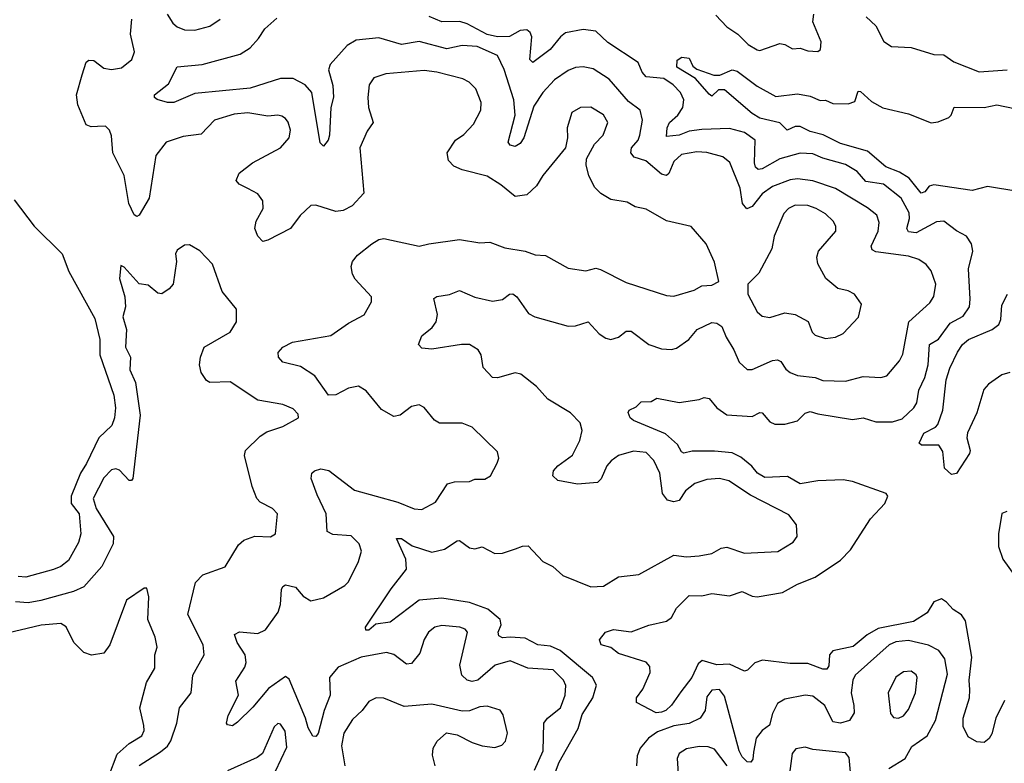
# Model space of a CAD drawing. Extents: x 1892934 to 2008621, y 567149 to 683290.
# Tile 192 of 256: x 1949631 to 1953534, y 635676 to 638623. Entities that reach past the tile are written whole.
import ezdxf

# ---------------------------------------------------------------- set-up
doc = ezdxf.new("R2010")
doc.units = 0

msp = doc.modelspace()

# ---------------------------------------------------------------- linework, layer by layer
at = {"layer": '0CON20XD'}
for points in [[(1950215.5, 638645), (1950238.8, 638608.8), (1950255, 638594.6), (1950285, 638583.2), (1950325, 638581.8), (1950385, 638597.8), (1950425.7, 638625)], [(1952390.7, 638640.7), (1952434.3, 638595), (1952478.6, 638565), (1952519.4, 638525), (1952555, 638503.1), (1952565, 638501.5), (1952645, 638528.8), (1952663.8, 638525), (1952695, 638506.9), (1952725, 638510), (1952755, 638499.5), (1952795, 638497.5), (1952805.8, 638505), (1952808.1, 638535), (1952776, 638615), (1952778.8, 638645)], [(1950764.1, 635854.1), (1950699.4, 636009.4), (1950685, 636020), (1950617.3, 635972.7), (1950555, 635898), (1950495, 635838), (1950475, 635824), (1950455, 635827.5), (1950451.2, 635835), (1950457.1, 635865), (1950498.8, 635945), (1950488.3, 636001.7), (1950523.3, 636056.7), (1950528.8, 636075), (1950524.6, 636105), (1950492.7, 636155), (1950483.3, 636186.7), (1950503.1, 636196.9), (1950575, 636190), (1950605.6, 636205), (1950656, 636274), (1950665.4, 636305), (1950669.4, 636365), (1950673.8, 636376.2), (1950685, 636383.1), (1950725, 636373.8), (1950755, 636337.9), (1950785, 636319.1), (1950835, 636331.2), (1950919.9, 636380.1), (1950934.7, 636395.3), (1950974.4, 636475), (1950986.6, 636516.6), (1950976.9, 636545), (1950945, 636577.1), (1950872.8, 636582.8), (1950850.6, 636595), (1950846.7, 636665), (1950810.1, 636740.1), (1950787.1, 636805), (1950789.6, 636825), (1950800, 636835), (1950825, 636842.3), (1950856.2, 636836.2), (1950958.7, 636758.7), (1951130.3, 636710.3), (1951195, 636684.6), (1951225, 636681.5), (1951279.6, 636710.4), (1951327.3, 636782.7), (1951355, 636791.1), (1951415, 636793.1), (1951435, 636802), (1951475, 636801.4), (1951497.1, 636815), (1951524.3, 636865), (1951530, 636885), (1951525, 636910), (1951425, 637007.8), (1951385, 637023.3), (1951295, 637023.1), (1951275.5, 637035.5), (1951235, 637085.8), (1951215, 637095.8), (1951185, 637090), (1951140, 637055), (1951115, 637050), (1951065, 637077.5), (1951005, 637151.9), (1950975, 637170.5), (1950935, 637162.3), (1950885, 637135.4), (1950855.3, 637135.3), (1950801.3, 637211.3), (1950745, 637248.5), (1950674, 637265), (1950657.5, 637285), (1950655.9, 637304.1), (1950674, 637325), (1950713.3, 637345), (1950865, 637370.6), (1950935, 637420.5), (1950996.4, 637453.6), (1951025.8, 637505), (1951025.8, 637525), (1950960.6, 637595), (1950950, 637615), (1950945.5, 637645), (1950951.1, 637665), (1950969.8, 637690.2), (1951027.5, 637735), (1951055, 637751.5), (1951075, 637755.5), (1951215, 637725.5), (1951253.3, 637735), (1951375, 637751.1), (1951455, 637738.9), (1951495, 637741.1), (1951555, 637718.9), (1951635, 637705.4), (1951675, 637690.9), (1951715, 637688.1), (1951805, 637638.6), (1951875, 637628.1), (1951915, 637638.1), (1951933.4, 637633.4), (1952035, 637581.1), (1952195, 637529.6), (1952225, 637526.7), (1952305, 637551.1), (1952335, 637568.1), (1952375, 637570.8), (1952403.3, 637585), (1952385, 637662.5), (1952352, 637735), (1952292.7, 637802.7), (1952195, 637825.5), (1952115, 637871.4), (1952071.3, 637881.3), (1952039.4, 637899.4), (1951975, 637910), (1951935, 637934.2), (1951909.3, 637959.3), (1951886.9, 638005), (1951876.6, 638046.6), (1951878, 638072), (1951910.4, 638129.6), (1951944.4, 638165), (1951962.9, 638215), (1951945, 638246.2), (1951896, 638276), (1951855, 638274.4), (1951820, 638255), (1951801.4, 638195), (1951803.1, 638155), (1951794.3, 638115), (1951705, 638005.6), (1951680.5, 637965), (1951641.4, 637928.6), (1951595, 637922.1), (1951539.1, 637969.1), (1951485, 638002.5), (1951385, 638028.2), (1951352.6, 638042.6), (1951330.6, 638065), (1951326, 638095), (1951359.4, 638145), (1951391.9, 638168.1), (1951430.8, 638209.2), (1951458.9, 638265), (1951460.5, 638295), (1951439.3, 638349.3), (1951412.9, 638375), (1951388.1, 638388.1), (1951285, 638414.7), (1951235, 638421.3), (1951082.2, 638407.8), (1951035, 638392.5), (1951016.9, 638365), (1951010.9, 638315), (1951014.5, 638275), (1951033.1, 638215), (1951008.6, 638181.4), (1950980, 638115), (1950995.5, 637935), (1950949.2, 637885), (1950913.8, 637866.2), (1950885, 637862.1), (1950805, 637887.8), (1950785, 637886.7), (1950742.5, 637847.5), (1950704.7, 637795.3), (1950615, 637748.6), (1950595, 637744), (1950575.7, 637765), (1950563.3, 637795), (1950568.9, 637825), (1950596.5, 637875), (1950595.6, 637905), (1950575, 637933.1), (1950536, 637954), (1950501.1, 637971.1), (1950489.2, 637985), (1950501.4, 638015), (1950554.2, 638055), (1950665, 638114.5), (1950700, 638155), (1950704.4, 638185), (1950695, 638216.7), (1950685, 638232), (1950670.3, 638240.3), (1950655, 638244.4), (1950615, 638240), (1950535, 638253.5), (1950481.3, 638248.7), (1950402.9, 638225), (1950350.7, 638169.3), (1950279.4, 638160.6), (1950212.3, 638137.7), (1950170.7, 638085), (1950144.7, 637915.3), (1950105, 637848.8), (1950095, 637843.3), (1950085, 637850), (1950064.3, 637894.3), (1950045.2, 638005), (1950000.3, 638095), (1949995, 638162.5), (1949987.3, 638185), (1949971.3, 638201.3), (1949940.3, 638199.7), (1949915, 638197.8), (1949895, 638205.7), (1949861.8, 638285), (1949856.9, 638325), (1949878.5, 638405), (1949894.7, 638455.3), (1949905, 638462.9), (1949925, 638461.1), (1949965, 638431.2), (1949995, 638425.4), (1950035, 638432.7), (1950075.6, 638465), (1950086.4, 638495), (1950070.8, 638565), (1950076.4, 638625)], [(1951382.5, 637335), (1951265, 637316.7), (1951225, 637320.8), (1951212, 637335), (1951225, 637370), (1951266.4, 637403.6), (1951282.7, 637425), (1951287.8, 637455), (1951272.7, 637517.3), (1951284.3, 637525.7), (1951335, 637534.4), (1951375, 637549.5), (1951435, 637523.3), (1951505, 637507.1), (1951545.5, 637514.5), (1951573.3, 637535), (1951586.2, 637536.2), (1951602.5, 637525), (1951648.8, 637458.8), (1951673.8, 637445), (1951805, 637408.5), (1951835, 637410), (1951885, 637425.4), (1951928, 637378), (1951955, 637360.8), (1951975, 637356), (1952005, 637364.2), (1952035, 637388.6), (1952055, 637388.1), (1952125, 637335.6), (1952175, 637317.8), (1952215, 637315.5), (1952235, 637321.1), (1952284.3, 637355), (1952316.9, 637395), (1952375, 637423.3), (1952395, 637420), (1952415, 637406.9), (1952432.2, 637365), (1952462.5, 637315), (1952483.1, 637265), (1952515, 637236.9), (1952535, 637236.9), (1952615, 637272.3), (1952635, 637275.4), (1952648.5, 637268.5), (1952668.2, 637238.2), (1952685, 637224.6), (1952715, 637213.2), (1952785, 637204.5), (1952815, 637193.4), (1952905, 637189.6), (1952975, 637208.7), (1953045, 637204.5), (1953068.1, 637211.9), (1953119.2, 637270.8), (1953132.7, 637297.3), (1953155.4, 637425), (1953239.6, 637500.4), (1953255, 637526.2), (1953263.6, 637575), (1953245, 637628.1), (1953225, 637652.5), (1953195, 637672.1), (1953155, 637685.9), (1953025, 637703.5), (1953011.1, 637711.1), (1953007.1, 637725), (1953034.7, 637785), (1953038.8, 637818.8), (1953028.8, 637848.8), (1952992.3, 637877.7), (1952865, 637953.6), (1952775, 637983.7), (1952715, 637992.4), (1952685, 637987.9), (1952615, 637962.4), (1952575, 637933.1), (1952535, 637882.3), (1952513.4, 637873.4), (1952496, 637895), (1952487, 637955), (1952446.8, 638056.8), (1952419, 638079), (1952355, 638097.1), (1952315, 638099.3), (1952255, 638089.1), (1952225, 638061.1), (1952205, 638012.9), (1952195, 638005.6), (1952175, 638010.5), (1952113.6, 638063.6), (1952067.6, 638077.6), (1952053.8, 638095), (1952057.1, 638115), (1952082.9, 638145), (1952090.2, 638165), (1952100.4, 638225), (1952091.5, 638265), (1952045, 638298.5), (1951967.8, 638387.8), (1951905, 638428.8), (1951865, 638436.2), (1951835, 638433.8), (1951805, 638421.1), (1951751.5, 638385), (1951705, 638334), (1951669.6, 638280.4), (1951630, 638155), (1951615, 638132.9), (1951595, 638120.6), (1951575.6, 638125.6), (1951568.1, 638138.1), (1951595.9, 638245), (1951589.6, 638305), (1951552.2, 638425), (1951525, 638481.1), (1951445, 638516.7), (1951385, 638521.2), (1951325, 638508.1), (1951215, 638537.2), (1951145, 638524.2), (1951055, 638551.6), (1950965, 638541.5), (1950929.6, 638520.4), (1950862.2, 638445), (1950855.5, 638424.5), (1950872.4, 638362.4), (1950874.7, 638315.3), (1950864.7, 638275), (1950859.1, 638165), (1950854.2, 638145), (1950835, 638121.2), (1950821.9, 638135), (1950789.3, 638335), (1950763.5, 638365), (1950715, 638389.8), (1950665, 638389.8), (1950545, 638351.5), (1950325, 638331), (1950242.5, 638295), (1950217.5, 638295), (1950176.8, 638306.8), (1950166.2, 638315), (1950166.2, 638325), (1950221.6, 638368.4), (1950255, 638435.8), (1950355, 638445.3), (1950505, 638486.7), (1950545, 638511.9), (1950578.3, 638548.3), (1950603.2, 638586.8), (1950651, 638629)], [(1952198.6, 638195), (1952207.6, 638215), (1952240.9, 638245), (1952259.6, 638275), (1952264.5, 638305), (1952250.6, 638335), (1952222.3, 638365), (1952185, 638390.4), (1952115, 638396.8), (1952098.9, 638415), (1952083.4, 638453.4), (1951962.1, 638532.1), (1951915, 638577.1), (1951865, 638584.7), (1951795, 638570.8), (1951775, 638555.5), (1951734.6, 638505), (1951665, 638453.1), (1951653.2, 638465), (1951661.1, 638555), (1951655, 638571.9), (1951642.2, 638582.2), (1951615, 638579.7), (1951573, 638557), (1951525, 638554.9), (1951485, 638564.1), (1951405, 638606.6), (1951375.7, 638615.7), (1951305, 638614.7), (1951255, 638635.4)], [(1952986.2, 638635), (1953025, 638598.6), (1953056.5, 638536.5), (1953086.8, 638516.8), (1953165, 638513.3), (1953255, 638485.5), (1953295, 638484.3), (1953335, 638456.5), (1953435, 638416.1), (1953545.9, 638424.1)], [(1953587.6, 637942.4), (1953468.1, 637961.9), (1953406.4, 637946.4), (1953255, 637969.1), (1953236.3, 637963.7), (1953219.2, 637940.8), (1953205, 637934.8), (1953157.6, 637995), (1953118.9, 638018.9), (1953065, 638040), (1952992.2, 638102.2), (1952885, 638132), (1952816.1, 638166.1), (1952765, 638180.3), (1952725, 638200.2), (1952705, 638199.5), (1952673.3, 638185), (1952644.7, 638214.7), (1952565, 638233.3), (1952535, 638251.3), (1952425, 638344.6), (1952401.2, 638345), (1952375, 638320), (1952365, 638327.8), (1952310, 638390), (1952236.9, 638435), (1952237.3, 638462.7), (1952255.8, 638474.2), (1952285, 638470), (1952299.3, 638439.3), (1952315, 638426.4), (1952383.4, 638403.4), (1952406.5, 638403.5), (1952455, 638423.8), (1952475, 638419.2), (1952555, 638360), (1952629.1, 638319.1), (1952715, 638329.5), (1952765, 638320), (1952805, 638303.1), (1952825, 638304.2), (1952855, 638290.8), (1952915, 638289.4), (1952941.7, 638298.3), (1952955, 638340), (1952965, 638338.1), (1953008.4, 638298.4), (1953053.4, 638273.4), (1953155, 638249.5), (1953245, 638214.6), (1953272.1, 638217.9), (1953314.4, 638235.6), (1953324, 638245), (1953335.7, 638275.7), (1953455, 638275.6), (1953505, 638286.1), (1953575, 638270.8)], [(1953535.8, 635924.2), (1953501.1, 635855), (1953485, 635792.5), (1953475, 635773.3), (1953455, 635757.5), (1953425, 635760), (1953390.7, 635780.7), (1953371.4, 635821.4), (1953370.9, 635855), (1953396.8, 635935), (1953397.4, 635967.4), (1953395.7, 636005), (1953406.2, 636096.2), (1953380.5, 636240.5), (1953365, 636263.8), (1953331.2, 636285), (1953305, 636314.5), (1953285, 636327.3), (1953255, 636315.4), (1953228.4, 636271.6), (1953175, 636238), (1953035, 636210), (1952990.3, 636185), (1952935, 636138.6), (1952855, 636120.9), (1952842.1, 636105), (1952838.5, 636061.5), (1952831.1, 636048.9), (1952815, 636048.6), (1952755, 636071.2), (1952685, 636071.6), (1952575.7, 636084.3), (1952545.6, 636074.4), (1952516.2, 636045), (1952505, 636041.4), (1952445, 636068.9), (1952395, 636065.3), (1952336.4, 636083.6), (1952320.4, 636069.6), (1952295.7, 636015), (1952251.5, 635958.5), (1952215, 635906), (1952193.3, 635885), (1952175, 635878), (1952155, 635876), (1952077, 635917), (1952076.7, 635935), (1952101.2, 635968.8), (1952131.2, 636035), (1952129.5, 636059.5), (1952115, 636076), (1952005, 636111.2), (1951974, 636134), (1951936.7, 636145), (1951930, 636165), (1951953.3, 636195), (1951985, 636206.2), (1952055, 636196.2), (1952125, 636223.5), (1952195, 636239.2), (1952215, 636254), (1952235, 636290), (1952285, 636340.4), (1952335, 636338.7), (1952375, 636348.2), (1952445, 636340), (1952495, 636356.2), (1952535, 636337.5), (1952555, 636335.3), (1952655, 636352.7), (1952715, 636385.9), (1952785, 636413.8), (1952885, 636481.1), (1952925, 636521.9), (1953004.3, 636645), (1953060.8, 636705), (1953073.3, 636735), (1953066.7, 636745), (1952932.2, 636792.2), (1952895, 636799.3), (1952795, 636795.3), (1952725, 636783.8), (1952675, 636812.5), (1952585, 636808.4), (1952555.4, 636825), (1952533.1, 636853.1), (1952489.5, 636889.5), (1952455, 636905.6), (1952385, 636913.4), (1952297.7, 636912.3), (1952263.8, 636905), (1952255, 636910), (1952239.1, 636939.1), (1952191.6, 636981.6), (1952065, 637034.3), (1952051.2, 637045), (1952043.8, 637066.2), (1952047.5, 637075), (1952075, 637088.8), (1952095, 637108), (1952135, 637110), (1952157, 637123), (1952245, 637105.5), (1952325, 637118.1), (1952345, 637125.8), (1952365, 637122), (1952394.3, 637085), (1952435, 637056.4), (1952535, 637050.5), (1952565, 637065.6), (1952575, 637064.3), (1952605, 637029.4), (1952625, 637019.4), (1952665, 637020), (1952715, 637033.3), (1952745, 637063.2), (1952765, 637070.5), (1952795, 637060.5), (1952932.3, 637037.7), (1952975, 637045.4), (1953025, 637028.5), (1953091, 637029), (1953129.2, 637040.8), (1953176.1, 637083.9), (1953188, 637105), (1953195.3, 637155), (1953219.2, 637205), (1953232, 637255), (1953238.5, 637335), (1953273.7, 637356.3), (1953320.1, 637419.9), (1953371.9, 637448.1), (1953396, 637485), (1953399.7, 637515), (1953392.7, 637635), (1953409.5, 637705), (1953404.5, 637734.5), (1953384.5, 637764.5), (1953345, 637785.5), (1953295, 637824.5), (1953265, 637822.3), (1953185, 637778.2), (1953155, 637782.5), (1953148.5, 637795), (1953158.8, 637835), (1953157.8, 637857.8), (1953125.8, 637915), (1953055, 637971.1), (1952985, 637981), (1952951.7, 638021.7), (1952905, 638048.9), (1952815, 638073.9), (1952775, 638091.2), (1952725, 638093.3), (1952645, 638071.9), (1952575, 638032.1), (1952559.1, 638029.1), (1952548.3, 638038.3), (1952543.5, 638055), (1952546.9, 638145), (1952505, 638176.1), (1952445, 638191.1), (1952335, 638188.3), (1952285, 638181.6), (1952245, 638165.2), (1952195, 638160), (1952198.6, 638195)], [(1949608.7, 637908.7), (1949688.2, 637805), (1949800, 637695), (1949825.4, 637625), (1949928.5, 637438.5), (1949949.4, 637355), (1949948.5, 637295), (1950004.6, 637135), (1950010.4, 637085), (1950006.8, 637045), (1949996, 637015), (1949945.2, 636965), (1949895.9, 636864.1), (1949872.3, 636825), (1949835.6, 636735), (1949835.3, 636705), (1949867.4, 636665), (1949873.5, 636585), (1949865, 636550.6), (1949825, 636480), (1949795, 636455.4), (1949765, 636443.1), (1949655, 636413.9), (1949625, 636415.5)], [(1952825, 637360), (1952865, 637364.4), (1952895, 637379.2), (1952956.7, 637443.3), (1952968, 637495), (1952941.2, 637535), (1952915, 637548.6), (1952875, 637557.1), (1952826.6, 637596.6), (1952795.4, 637655.4), (1952791.3, 637681.3), (1952797.5, 637705), (1952866.7, 637785), (1952866.9, 637805), (1952855.8, 637825), (1952825, 637853.3), (1952788, 637875), (1952755, 637886.2), (1952705, 637887.9), (1952679.2, 637875), (1952660.6, 637855), (1952621.9, 637765), (1952613.5, 637715), (1952561.5, 637618.5), (1952518, 637575), (1952517.5, 637535), (1952554.4, 637465), (1952575, 637448.1), (1952605, 637442.9), (1952665, 637460.8), (1952705, 637454.6), (1952756.7, 637426.7), (1952773.3, 637385), (1952785, 637373.1), (1952825, 637360)], [(1950105, 635666.7), (1950189.2, 635720.8), (1950216.9, 635743.1), (1950230, 635765), (1950254.1, 635835), (1950264.1, 635895.9), (1950310.9, 635955), (1950317.9, 636025), (1950362.7, 636105), (1950358.1, 636145), (1950298.2, 636265), (1950327.9, 636392.1), (1950356.9, 636423.1), (1950445.6, 636454.4), (1950498.7, 636541.3), (1950520.1, 636559.9), (1950564, 636576), (1950625, 636573.6), (1950645.8, 636585), (1950653.3, 636665), (1950633.3, 636685), (1950585, 636710), (1950570.8, 636725), (1950552.4, 636772.4), (1950521.8, 636895), (1950526.9, 636915), (1950585, 636971.8), (1950610.5, 636989.5), (1950635, 636997.5), (1950675, 637010), (1950736.7, 637045), (1950735, 637060), (1950715, 637080), (1950675, 637097.8), (1950574.8, 637114.8), (1950465, 637188.2), (1950384.5, 637184.5), (1950372.4, 637192.4), (1950350.5, 637225), (1950344.5, 637255), (1950347.5, 637285), (1950361.9, 637325), (1950465.9, 637384.1), (1950490.6, 637425), (1950491.2, 637475), (1950434.4, 637545), (1950395, 637653.8), (1950345, 637706.2), (1950305, 637731.2), (1950285, 637728.8), (1950255, 637710), (1950248.8, 637695), (1950252.5, 637665), (1950239.2, 637575), (1950224.3, 637555.7), (1950195, 637536.7), (1950179.3, 637539.3), (1950140.3, 637570.3), (1950105, 637576.2), (1950045, 637642.5), (1950031.7, 637648.3), (1950027, 637597), (1950048, 637525), (1950051.2, 637485), (1950039.5, 637445), (1950054.7, 637394.7), (1950050.4, 637325), (1950070, 637285), (1950067.8, 637235), (1950090.8, 637185), (1950108.3, 637055), (1950080, 636805), (1950075, 636796.7), (1950065, 636796.7), (1950027, 636837), (1950012.7, 636842.7), (1949995, 636838.6), (1949965, 636807.1), (1949922.5, 636725), (1949934.2, 636685), (1950002.5, 636575), (1950002.1, 636545), (1949957.5, 636455), (1949885, 636374.7), (1949843.9, 636356.1), (1949715, 636320.3), (1949665, 636311.2), (1949615, 636315.3)], [(1953555.8, 637225), (1953525, 637215.7), (1953471.8, 637178.2), (1953453, 637157), (1953425.3, 637065), (1953388, 636985), (1953385.9, 636965), (1953398.9, 636915), (1953396.6, 636903.4), (1953345, 636824), (1953325, 636820), (1953296.7, 636845), (1953291.2, 636911.2), (1953275, 636936.7), (1953206.4, 636936.4), (1953196.7, 636945), (1953215, 636984.4), (1953262.3, 637007.7), (1953270.9, 637019.1), (1953290.5, 637075), (1953304.5, 637195), (1953318.5, 637241.5), (1953348.8, 637305), (1953369.1, 637335), (1953392.5, 637355), (1953486.7, 637395), (1953512.3, 637415), (1953520.4, 637435), (1953525, 637491.2), (1953547.5, 637535)], [(1951722.5, 635555), (1951769.4, 635680.6), (1951845, 635813.6), (1951861.4, 635868.6), (1951903.5, 635935), (1951917.8, 635985), (1951901.8, 636015), (1951773.3, 636123.3), (1951735, 636139.8), (1951685.7, 636145.7), (1951635, 636172), (1951575.2, 636175.2), (1951545, 636172.5), (1951530.4, 636180.4), (1951528.4, 636195), (1951539.4, 636225), (1951535.9, 636245), (1951486.6, 636286.6), (1951415, 636313), (1951305, 636330), (1951215, 636322.3), (1951100, 636235), (1951043.1, 636226.9), (1951015, 636203.8), (1951003.8, 636203.8), (1951002.5, 636215), (1951103.5, 636366.5), (1951164.7, 636445), (1951162.4, 636485), (1951125, 636566.2), (1951145, 636566.4), (1951187.4, 636537.4), (1951265, 636512.5), (1951315, 636523.8), (1951365, 636557.8), (1951375, 636558.9), (1951415, 636529.6), (1951435, 636526.1), (1951465, 636533.6), (1951515, 636506.7), (1951545, 636508.5), (1951596.2, 636525), (1951625, 636536.4), (1951647.2, 636537.2), (1951705, 636475.7), (1951745, 636455.7), (1951785, 636419.5), (1951895, 636375.6), (1951945, 636378.1), (1952005.5, 636414.5), (1952085, 636424.4), (1952225, 636500), (1952275, 636494.4), (1952325, 636498.1), (1952375, 636507.5), (1952411.4, 636528.6), (1952435, 636532.2), (1952505, 636508.7), (1952636.2, 636515), (1952697.6, 636552.4), (1952713.3, 636575), (1952710.4, 636620.4), (1952680, 636660), (1952528.5, 636738.5), (1952442, 636795), (1952405, 636804.1), (1952355, 636800.7), (1952307.5, 636785), (1952271.2, 636755), (1952245, 636717.3), (1952225, 636712.5), (1952198.8, 636718.8), (1952179.2, 636745), (1952168.6, 636825), (1952145.7, 636875.7), (1952115, 636908), (1952065, 636912.9), (1952005, 636896.1), (1951975.5, 636875), (1951959.2, 636855), (1951936.8, 636803.2), (1951921.2, 636788.8), (1951842, 636782), (1951765, 636796.9), (1951744.2, 636815), (1951747.8, 636835), (1951764.3, 636855), (1951823.1, 636896.9), (1951851.9, 636955), (1951860.5, 636995), (1951853.3, 637025), (1951815, 637064.7), (1951725, 637118.9), (1951679.7, 637169.7), (1951618.1, 637218.1), (1951595, 637222.9), (1951525, 637203.1), (1951505, 637204.2), (1951469.2, 637245), (1951460.6, 637295), (1951448.6, 637315), (1951415, 637335.5), (1951382.5, 637335)], [(1953545, 636674), (1953524.4, 636665.6), (1953510.8, 636585), (1953511.1, 636535), (1953528.5, 636485), (1953599.8, 636385)], [(1949985.1, 635624.9), (1950017.7, 635712.3), (1950065.5, 635754.5), (1950115.4, 635785), (1950124.6, 635805), (1950122.9, 635825), (1950107.1, 635895), (1950134, 635996), (1950167, 636053), (1950166.9, 636105), (1950175.6, 636135.6), (1950168.6, 636175), (1950138.6, 636245), (1950143.8, 636335), (1950135, 636370), (1950125, 636370), (1950055, 636322.5), (1949989.2, 636145), (1949965, 636112), (1949915.9, 636104.1), (1949885, 636114.3), (1949845.7, 636155), (1949815, 636216), (1949795, 636229.1), (1949717, 636223), (1949555, 636184.8)], [(1951672.2, 635647.8), (1951706.6, 635725), (1951709.3, 635835), (1951723.8, 635855), (1951775.4, 635895), (1951793.8, 635945), (1951796.4, 635983.6), (1951786.5, 636005), (1951746.1, 636046.1), (1951645, 636053.1), (1951575, 636082.2), (1951515.6, 636065), (1951446.9, 636005), (1951425, 636000), (1951404.8, 636004.8), (1951383.9, 636025), (1951375.9, 636065), (1951405.9, 636195.9), (1951396.9, 636206.9), (1951376.7, 636215), (1951305, 636222), (1951277.5, 636215), (1951252.2, 636195), (1951235, 636166), (1951217.8, 636112.2), (1951185, 636070.5), (1951165, 636069.1), (1951115, 636106.4), (1951085, 636114.5), (1950985, 636096.1), (1950893.9, 636056.1), (1950858.9, 636015), (1950861.8, 635945), (1950838.8, 635885), (1950815, 635793.1), (1950805, 635781.9), (1950793.3, 635783.3), (1950775, 635815.6), (1950764.1, 635854.1)], [(1953076.7, 635655), (1953142, 635695), (1953167.9, 635742.1), (1953228.2, 635785), (1953261.6, 635845), (1953309.3, 636029.3), (1953299, 636089), (1953275, 636122.1), (1953233.4, 636143.4), (1953155, 636162.4), (1953105, 636156.4), (1953077.9, 636145), (1952943.2, 636025), (1952933.5, 636005), (1952926.8, 635955), (1952938.4, 635905), (1952938.8, 635875), (1952920.6, 635845), (1952885, 635834.7), (1952855, 635840.5), (1952822.7, 635905), (1952775, 635941.8), (1952745, 635945.4), (1952665, 635929.6), (1952635, 635912.9), (1952615, 635873.3), (1952603.2, 635826.8), (1952574.6, 635805), (1952550.3, 635775), (1952540.4, 635719.6), (1952537.6, 635692.4), (1952529.4, 635680.6), (1952515, 635682), (1952495, 635701.2), (1952483, 635725), (1952425, 635942), (1952405, 635968.5), (1952375, 635965.5), (1952355, 635939.2), (1952348.2, 635885), (1952328.9, 635855), (1952285, 635832.8), (1952225, 635823.8), (1952159.7, 635800.3), (1952123.8, 635775), (1952091.2, 635735), (1952079.1, 635705), (1952076.9, 635665)], [(1953115, 635854.3), (1953135, 635864.3), (1953155, 635888.6), (1953181.8, 635955), (1953189.1, 636015), (1953185, 636025.7), (1953165, 636041.1), (1953135, 636037.8), (1953105, 636016.7), (1953073.5, 635955), (1953083, 635873), (1953095, 635857.5), (1953115, 635854.3)], [(1951278.1, 635665), (1951268, 635708), (1951270, 635735), (1951286.1, 635763.9), (1951323.6, 635796.4), (1951365, 635788.5), (1951425, 635758), (1951465, 635745.4), (1951515, 635738.8), (1951542.2, 635747.8), (1951556.9, 635763.1), (1951565.5, 635795), (1951547.5, 635867.5), (1951535.8, 635885.8), (1951485, 635901.8), (1951455, 635899.2), (1951415, 635883.8), (1951385, 635882.1), (1951265, 635910), (1951155, 635900.9), (1951075, 635934.3), (1951044.4, 635935.6), (1951015, 635920), (1950989.4, 635885), (1950950.3, 635849.7), (1950916.4, 635795), (1950907, 635745), (1950920.7, 635665)], [(1950645.3, 635644.7), (1950690.2, 635739.8), (1950683.4, 635803.4), (1950665, 635831.2), (1950655, 635833.8), (1950640.3, 635819.7), (1950594.4, 635715), (1950572.1, 635697.9), (1950455, 635645.8)], [(1952435.4, 635665.4), (1952385, 635731.2), (1952360.8, 635740.8), (1952325, 635742.5), (1952275, 635732.7), (1952245.4, 635714.6), (1952237.3, 635695), (1952243.4, 635615)], [(1952926.5, 635626.5), (1952918.8, 635698.8), (1952905, 635716.5), (1952775, 635730.7), (1952745, 635740), (1952707.6, 635732.4), (1952693.5, 635715), (1952682.7, 635635)]]:
    msp.add_lwpolyline(points, dxfattribs=at)

doc.saveas('drawing.dxf')
